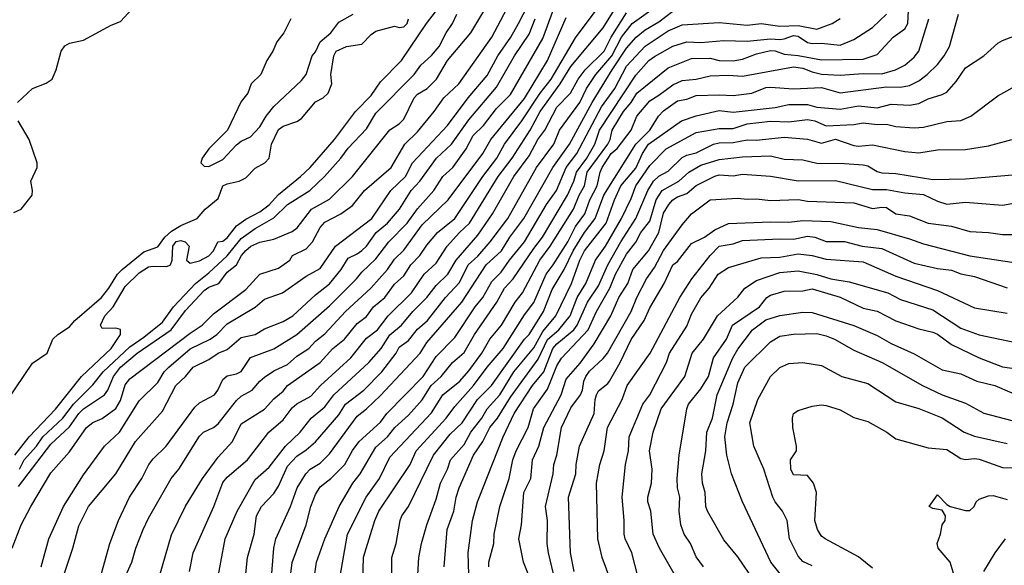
# Model space of a CAD drawing. Header units: metres. Extents: x -51132 to -49532, y -231222 to -229437.
# Tile 44 of 256: x -50718 to -50612, y -231030 to -230971. Entities that reach past the tile are written whole.
import ezdxf

# ---------------------------------------------------------------- set-up
doc = ezdxf.new("R2010")
doc.units = ezdxf.units.M
doc.layers.add('CONTOUR_INDEX', color=1, linetype='Continuous')
doc.layers.add('CONTOUR_INTER', color=3, linetype='Continuous')

msp = doc.modelspace()

# ---------------------------------------------------------------- linework, layer by layer
at = {"layer": 'CONTOUR_INDEX'}
for points, elevation in [([(-50693.75, -231032.76), (-50693.39, -231029.26), (-50692.7, -231026.76), (-50692.42, -231024.76), (-50691.9, -231023.76), (-50690.58, -231022.36), (-50690.08, -231021.59), (-50689.08, -231019.44), (-50688.08, -231018.35), (-50687.08, -231017.68), (-50686.08, -231016.8), (-50683.58, -231013.91), (-50682.86, -231012.76), (-50680.87, -231011.26), (-50678.93, -231009.26), (-50677.41, -231007.26), (-50677.08, -231006.62), (-50676.08, -231005.89), (-50675.08, -231004.68), (-50674.03, -231003.76), (-50672.08, -231001.26), (-50670.58, -230999.66), (-50669.62, -230997.76), (-50668.58, -230996.82), (-50667.25, -230995.26), (-50665.37, -230992.76), (-50662.28, -230987.26), (-50660.39, -230984.76), (-50659.79, -230983.26), (-50657.61, -230980.26), (-50656.88, -230978.76), (-50655.9, -230977.26), (-50654.16, -230975.26), (-50653.11, -230973.26), (-50651.97, -230971.76), (-50648.08, -230968.98)], 30), ([(-50709.48, -231032.26), (-50708.24, -231027.76), (-50707.31, -231025.26), (-50706.13, -231022.76), (-50704.78, -231020.76), (-50704.02, -231019.26), (-50703.58, -231018.65), (-50702.17, -231017.26), (-50699.08, -231013.06), (-50698.58, -231012.62), (-50696.97, -231011.76), (-50696.59, -231011.26), (-50696.08, -231010.09), (-50695.58, -231009.71), (-50694.58, -231009.5), (-50694.08, -231009.25), (-50693.08, -231007.74), (-50690.58, -231006.78), (-50688.08, -231005.25), (-50684.58, -231002.15), (-50681.67, -230999.26), (-50681.08, -230998.53), (-50679.58, -230997.12), (-50678.17, -230995.26), (-50676.21, -230993.26), (-50675.08, -230991.71), (-50673.35, -230989.76), (-50672.36, -230988.26), (-50671.28, -230987.26), (-50669.85, -230985.26), (-50669.08, -230983.82), (-50667.97, -230982.76), (-50666.58, -230980.93), (-50665.08, -230979.4), (-50661.58, -230973.39), (-50660.43, -230970.26)], 25), ([(-50717.96, -231019.76), (-50717.48, -231018.76), (-50716.13, -231017.26), (-50715.44, -231016.26), (-50713.31, -231014.26), (-50712.15, -231012.76), (-50710.08, -231010.68), (-50708.95, -231009.26), (-50706.08, -231006.59), (-50704.58, -231005.55), (-50702.58, -231003.91), (-50701.38, -231002.26), (-50699, -230999.76), (-50697.58, -230998.63), (-50695.58, -230996.77), (-50694.08, -230994.92), (-50692.58, -230993.84), (-50690.58, -230992.71), (-50689.08, -230991.25), (-50686.68, -230989.76), (-50685.12, -230988.26), (-50683.35, -230986.26), (-50682.58, -230985.19), (-50680.58, -230983.12), (-50679.58, -230981.42), (-50675.47, -230977.26), (-50674.72, -230976.26), (-50673.58, -230975.23), (-50672.76, -230974.26), (-50672.01, -230972.76), (-50671.32, -230971.76), (-50670.87, -230970.76)], 20), ([(-50680.98, -231031.76), (-50680.9, -231029.26), (-50680.76, -231028.76), (-50679.7, -231025.26), (-50679.27, -231024.26), (-50675.88, -231019.26), (-50675.22, -231017.76), (-50671.99, -231014.26), (-50671.08, -231013.01), (-50669.06, -231010.76), (-50667.59, -231008.76), (-50665.85, -231006.76), (-50663.58, -231003.14), (-50662.58, -231001.8), (-50661.23, -230998.76), (-50660.47, -230997.76), (-50658.9, -230995.26), (-50658.08, -230993.62), (-50657.08, -230992.26), (-50656.54, -230990.76), (-50655.74, -230989.26), (-50655.42, -230987.76), (-50655.19, -230987.26), (-50654.24, -230985.76), (-50653.58, -230985.22), (-50652.09, -230983.26), (-50651.48, -230981.76), (-50650.08, -230980.09), (-50649.08, -230979.49), (-50647.58, -230978.36), (-50646.58, -230977.91), (-50645.08, -230977.77), (-50643.58, -230977.41), (-50641.58, -230977.33), (-50640.08, -230977.45), (-50634.58, -230976.45), (-50633.58, -230976.58), (-50632.58, -230976.99), (-50631.58, -230977.21), (-50629.58, -230977.33), (-50627.08, -230977.15), (-50625.08, -230977.18), (-50623.6, -230976.76), (-50622.59, -230976.26), (-50621.58, -230975.38), (-50621.1, -230974.76), (-50620.02, -230971.26)], 35), ([(-50667.4, -231030.26), (-50667.4, -231029.76), (-50666.88, -231027.76), (-50666.83, -231026.76), (-50666.24, -231023.76), (-50665.22, -231020.76), (-50664.81, -231018.76), (-50664.46, -231017.76), (-50663.18, -231015.26), (-50662.61, -231013.26), (-50661.08, -231011.12), (-50660.08, -231008.63), (-50659.58, -231007.8), (-50656.72, -231004.76), (-50655.8, -231002.76), (-50654.39, -231000.26), (-50653.76, -230998.76), (-50652.58, -230996.61), (-50651.58, -230995.3), (-50651.02, -230994.26), (-50650.08, -230993.06), (-50649.37, -230990.76), (-50648.73, -230989.76), (-50646.96, -230988.76), (-50645.86, -230987.76), (-50644.58, -230987.01), (-50642.58, -230986.43), (-50640.08, -230986.13), (-50637.08, -230986.02), (-50635.58, -230986.37), (-50633.58, -230986.44), (-50632.08, -230986.8), (-50629.08, -230986.83), (-50627.08, -230986.98), (-50626.58, -230987.09), (-50625.58, -230987.71), (-50625.08, -230987.84), (-50623.58, -230987.91), (-50619.58, -230988.56), (-50616.08, -230988.5), (-50610.58, -230988.02)], 40), ([(-50651.36, -231031.26), (-50652.02, -231028.76), (-50652.74, -231027.26), (-50652.84, -231026.76), (-50652.82, -231025.26), (-50653.04, -231022.76), (-50652.68, -231019.26), (-50652.35, -231017.76), (-50652.29, -231016.26), (-50650.83, -231012.76), (-50650.08, -231011.74), (-50648.28, -231008.26), (-50647.96, -231007.26), (-50646.08, -231004.34), (-50645.58, -231003.06), (-50644.58, -231001.32), (-50643.67, -231000.26), (-50642.72, -230998.76), (-50641.58, -230998.04), (-50638.08, -230996.99), (-50636.08, -230996.94), (-50634.08, -230996.58), (-50632.58, -230996.76), (-50631.08, -230997.15), (-50627.08, -230997.44), (-50623.58, -230998.96), (-50619.08, -231000.51), (-50615.08, -231002.37), (-50611.58, -231002.94)], 45), ([(-50632.58, -231030.17), (-50633.58, -231029.69), (-50634.08, -231029.12), (-50635.02, -231027.26), (-50635.29, -231025.26), (-50635.79, -231024.26), (-50636.58, -231023.28), (-50636.83, -231022.76), (-50637.8, -231019.76), (-50638.86, -231017.26), (-50639.28, -231014.76), (-50638.45, -231012.26), (-50637.08, -231009.76), (-50636.08, -231008.8), (-50635.08, -231008.37), (-50633.58, -231008.25), (-50631.58, -231008.6), (-50629.38, -231009.76), (-50626.58, -231010.54), (-50623.58, -231012.5), (-50621.08, -231013.22), (-50618.58, -231014.22), (-50616.21, -231015.76), (-50615.08, -231016.21), (-50611.58, -231016.99)], 50)]:
    msp.add_lwpolyline(points, dxfattribs=dict(at, elevation=elevation))
at = {"layer": 'CONTOUR_INTER'}
for points, elevation in [([(-50702.88, -231031.26), (-50701.58, -231026.81), (-50700.08, -231023.74), (-50698.26, -231020.76), (-50696.58, -231018.45), (-50695.04, -231016.76), (-50694.08, -231014.88), (-50691.58, -231013.29), (-50690.58, -231012.18), (-50689.58, -231011.36), (-50689.08, -231010.74), (-50685.58, -231008.28), (-50684.22, -231006.76), (-50682.95, -231005.76), (-50681.58, -231004.07), (-50680.58, -231003.31), (-50679.83, -231002.26), (-50678.62, -231001.26), (-50677.58, -230999.84), (-50676.58, -230998.92), (-50675.8, -230997.76), (-50674.84, -230996.76), (-50674.08, -230995.62), (-50672.94, -230994.26), (-50671.07, -230992.76), (-50668.07, -230988.26), (-50666.55, -230986.26), (-50665.73, -230984.76), (-50663.84, -230982.26), (-50661.88, -230979.26), (-50660.68, -230977.76), (-50658.08, -230973.33), (-50653.58, -230967.3)], 27), ([(-50718.77, -231028.26), (-50717.79, -231025.76), (-50716.74, -231023.76), (-50714.58, -231020.16), (-50712.58, -231017.89), (-50710.74, -231015.26), (-50710.08, -231014.74), (-50709.08, -231014.31), (-50707.58, -231013.22), (-50707.08, -231012.34), (-50706.58, -231010.67), (-50706.08, -231010.01), (-50699.58, -231005.1), (-50698.29, -231004.26), (-50697.08, -231003.02), (-50693.58, -231000.4), (-50692.09, -230998.76), (-50690.08, -230998.1), (-50688.84, -230997.26), (-50688.55, -230996.76), (-50687.08, -230996.03), (-50686.39, -230995.26), (-50685.58, -230993.75), (-50685.08, -230993.16), (-50683.36, -230992.26), (-50682.08, -230991.37), (-50680.8, -230989.76), (-50677.94, -230987.26), (-50676.47, -230984.76), (-50675.08, -230983.43), (-50673.29, -230981.26), (-50672.27, -230979.76), (-50670.65, -230978.26), (-50667.1, -230973.26), (-50664.47, -230968.26)], 22), ([(-50683.84, -231033.76), (-50682.64, -231026.76), (-50680.63, -231022.76), (-50679.19, -231020.76), (-50678.08, -231018.47), (-50673.58, -231013.69), (-50672.36, -231011.76), (-50670.55, -231010.26), (-50669.58, -231009.17), (-50668.16, -231007.26), (-50667.32, -231005.76), (-50666.06, -231004.26), (-50664.59, -231001.76), (-50663.78, -231000.76), (-50661.91, -230997.26), (-50660.79, -230995.76), (-50658.29, -230991.76), (-50657.67, -230990.26), (-50657.11, -230989.26), (-50656.8, -230987.76), (-50654.58, -230984.76), (-50654.33, -230984.26), (-50654.12, -230983.26), (-50652.89, -230981.26), (-50652.07, -230980.26), (-50651.46, -230979.26), (-50648.08, -230976.55), (-50645.58, -230975.55), (-50643.58, -230975.5), (-50642.58, -230975.74), (-50641.08, -230975.79), (-50640.08, -230975.63), (-50638.58, -230975.03), (-50637.08, -230974.69), (-50636.58, -230974.72), (-50635.58, -230975.06), (-50634.08, -230975.21), (-50631.58, -230975.7), (-50627.08, -230975.6), (-50625.58, -230975.12), (-50623.87, -230973.26), (-50622.58, -230972.33), (-50622.29, -230971.76), (-50622.08, -230968.26)], 34), ([(-50718.47, -231018.26), (-50716.91, -231016.26), (-50714.08, -231013.29), (-50711.3, -231009.76), (-50708.09, -231006.76), (-50707.08, -231005.26), (-50707.08, -231004.7), (-50707.58, -231004.56), (-50709.08, -231004.62), (-50709.24, -231004.26), (-50708.78, -231003.26), (-50707.89, -231002.26), (-50706.58, -231000.1), (-50705.08, -230998.62), (-50704.08, -230997.98), (-50703.58, -230997.88), (-50702.08, -230997.92), (-50701.7, -230997.76), (-50701.51, -230997.26), (-50701.46, -230995.76), (-50701.08, -230995.23), (-50700.58, -230995.14), (-50700.13, -230995.26), (-50699.68, -230995.76), (-50699.97, -230997.26), (-50699.58, -230997.59), (-50698.58, -230997.32), (-50697.58, -230996.8), (-50697.08, -230996.26), (-50696.6, -230995.26), (-50696.08, -230995.19), (-50695.58, -230994.83), (-50694.58, -230993.56), (-50693.58, -230992.84), (-50692.08, -230992.05), (-50691.08, -230991.3), (-50690.08, -230990.18), (-50687.69, -230988.26), (-50686.64, -230987.26), (-50684.02, -230984.26), (-50681.78, -230981.26), (-50680.08, -230979.52), (-50679.08, -230978.05), (-50676.8, -230975.76), (-50674.12, -230971.76), (-50671.81, -230968.76)], 19), ([(-50715.63, -231030.26), (-50714.81, -231027.26), (-50713.24, -231023.76), (-50711.08, -231020.35), (-50708.81, -231017.26), (-50707.19, -231015.76), (-50705.08, -231012.4), (-50703.08, -231010.41), (-50702.37, -231009.26), (-50701.87, -231008.76), (-50699.58, -231006.81), (-50697.43, -231005.76), (-50696.7, -231005.26), (-50695.58, -231004.12), (-50692.58, -231002.3), (-50691.58, -231001.46), (-50689.63, -231000.76), (-50687.08, -230998.99), (-50685.58, -230998.16), (-50683.91, -230995.76), (-50680.02, -230992.76), (-50677.95, -230989.76), (-50676.4, -230988.26), (-50675.62, -230986.76), (-50671.86, -230982.76), (-50669.65, -230979.76), (-50667.58, -230977.36), (-50666.44, -230975.26), (-50665.05, -230973.26), (-50664.21, -230971.76), (-50662.67, -230968.76)], 23), ([(-50718.17, -230980.26), (-50716.56, -230978.76), (-50715.08, -230978.21), (-50714.45, -230977.76), (-50714, -230976.76), (-50713.49, -230974.76), (-50713.08, -230974.17), (-50712.58, -230973.89), (-50711.08, -230973.55), (-50708.08, -230971.95), (-50707.08, -230971.55), (-50705.44, -230969.76)], 17), ([(-50718.08, -231021.61), (-50714.58, -231017.07), (-50712.58, -231015.2), (-50711.58, -231013.77), (-50711.08, -231013.27), (-50708.8, -231011.76), (-50708.44, -231011.26), (-50707.83, -231009.76), (-50707.08, -231008.76), (-50705.29, -231007.26), (-50701.64, -231004.76), (-50700.08, -231002.67), (-50698.08, -231000.52), (-50697.58, -231000.14), (-50696.5, -230999.76), (-50695.58, -230998.53), (-50694.58, -230997.77), (-50694.04, -230996.76), (-50693.58, -230996.2), (-50693.04, -230995.76), (-50692.08, -230995.3), (-50690.58, -230995), (-50688.58, -230994.15), (-50688.05, -230993.76), (-50686.52, -230991.76), (-50684.58, -230990.68), (-50682.08, -230988.23), (-50678.08, -230983.23), (-50677.08, -230982.56), (-50676.58, -230982.06), (-50675.47, -230979.76), (-50675.08, -230979.38), (-50674.05, -230978.76), (-50673.03, -230977.76), (-50671.86, -230975.76), (-50669.35, -230972.76), (-50667.84, -230970.26)], 21), ([(-50699.64, -231030.76), (-50699.25, -231028.76), (-50697.03, -231023.76), (-50696.08, -231021.2), (-50695.58, -231020.62), (-50693.41, -231018.76), (-50691.11, -231015.76), (-50689.58, -231014.43), (-50688.58, -231013.13), (-50688.08, -231012.71), (-50686.58, -231011.9), (-50685.53, -231010.76), (-50682.28, -231007.76), (-50680.58, -231005.65), (-50679.39, -231004.76), (-50678.25, -231003.26), (-50675.74, -231000.76), (-50674.38, -230998.76), (-50673.08, -230997.56), (-50671.9, -230995.76), (-50670.58, -230994.27), (-50669.49, -230993.26), (-50666.39, -230988.26), (-50664.9, -230986.26), (-50662.94, -230983.26), (-50661.87, -230981.26), (-50659.71, -230978.26), (-50658.58, -230976.41), (-50655.08, -230972.24), (-50653.54, -230969.76)], 28), ([(-50690.92, -231032.76), (-50690.58, -231028.26), (-50690.35, -231027.26), (-50688.77, -231023.76), (-50688.06, -231021.76), (-50687.13, -231020.26), (-50686.65, -231019.76), (-50685.58, -231019.11), (-50684.58, -231018.11), (-50681.58, -231014.03), (-50680.57, -231013.26), (-50679.08, -231011.82), (-50674.81, -231007.26), (-50674.08, -231006.12), (-50670.31, -231001.76), (-50667.68, -230997.76), (-50666.04, -230996.26), (-50665.16, -230994.76), (-50663.64, -230992.76), (-50660.5, -230987.26), (-50658.71, -230984.76), (-50656.28, -230980.26), (-50654.14, -230976.76), (-50652.58, -230974.43), (-50651.54, -230973.26), (-50650.58, -230972.44), (-50649.08, -230971.6), (-50647.58, -230970.45)], 31), ([(-50720.25, -231013.76), (-50716.58, -231008.33), (-50715, -231007.26), (-50714.37, -231005.76), (-50713.85, -231005.26), (-50712.58, -231004.43), (-50712.02, -231003.76), (-50709.15, -231001.26), (-50708.35, -231000.26), (-50707.4, -230998.76), (-50706.92, -230998.26), (-50704.58, -230996.34), (-50703.08, -230995.81), (-50702.31, -230994.76), (-50701.58, -230994.12), (-50700.58, -230993.53), (-50698.83, -230992.76), (-50697.95, -230991.76), (-50696.58, -230990.6), (-50696.05, -230989.26), (-50695.58, -230989.03), (-50694.3, -230988.76), (-50693.58, -230988.4), (-50692.58, -230987.34), (-50691.55, -230986.76), (-50691.08, -230986.28), (-50690.81, -230984.76), (-50690.08, -230983.2), (-50689.58, -230982.81), (-50688.08, -230982.33), (-50687.58, -230981.99), (-50686.08, -230980.22), (-50685.26, -230979.76), (-50684.72, -230979.26), (-50684.31, -230978.26), (-50684.42, -230977.26), (-50684.09, -230975.26), (-50683.84, -230974.76), (-50682.74, -230974.26), (-50681.08, -230974.01), (-50680.08, -230972.94), (-50679.58, -230972.6), (-50677.58, -230972.06), (-50677.08, -230972.19), (-50676.58, -230972.13), (-50676.21, -230971.76), (-50676.08, -230971.26)], 18), ([(-50713.23, -231031.26), (-50712.21, -231028.26), (-50711.58, -231025.85), (-50710.52, -231023.76), (-50707.58, -231020.27), (-50705.46, -231016.76), (-50702.58, -231013.49), (-50701.12, -231010.76), (-50700.08, -231009.77), (-50699.26, -231008.76), (-50697.58, -231007.95), (-50696.58, -231007.26), (-50695.58, -231006.88), (-50694.08, -231005.58), (-50692.58, -231005.26), (-50691.58, -231004.66), (-50689.58, -231003.87), (-50688.53, -231003.26), (-50686.08, -231000.97), (-50684.58, -230999.8), (-50683.32, -230998.26), (-50682.58, -230997.04), (-50681.58, -230996.58), (-50681.08, -230996.2), (-50680.58, -230995.73), (-50679.54, -230994.26), (-50678.31, -230993.26), (-50677.02, -230991.76), (-50675.76, -230989.76), (-50674.86, -230988.76), (-50673.06, -230986.26), (-50671.44, -230984.76), (-50669.58, -230982.16), (-50666.58, -230978.62), (-50664.63, -230975.26), (-50663.08, -230972.93), (-50662.41, -230971.26)], 24), ([(-50706.56, -231031.26), (-50705.87, -231029.76), (-50705.45, -231028.26), (-50704.64, -231026.26), (-50704.08, -231025.04), (-50701.64, -231020.76), (-50700.81, -231019.76), (-50698.58, -231016.2), (-50698.15, -231015.76), (-50697.08, -231015.28), (-50696.58, -231014.86), (-50694.58, -231012.37), (-50694.08, -231011.9), (-50692.91, -231011.26), (-50692.09, -231010.26), (-50691.58, -231009.84), (-50690.58, -231009.17), (-50689.08, -231008.47), (-50688.08, -231007.59), (-50686.79, -231006.76), (-50686.08, -231005.98), (-50685.08, -231005.18), (-50682.85, -231002.76), (-50680.13, -231000.26), (-50678.32, -230998.26), (-50677.58, -230997.14), (-50676.58, -230996.18), (-50674.58, -230993.46), (-50671.78, -230990.76), (-50668.07, -230985.76), (-50667.19, -230984.26), (-50663.58, -230979.84), (-50661.08, -230975.76), (-50659.08, -230971.12)], 26), ([(-50688.73, -230971.26), (-50689.5, -230972.76), (-50690.26, -230973.76), (-50690.67, -230974.76), (-50691.34, -230975.76), (-50691.96, -230977.26), (-50693.01, -230978.26), (-50693.36, -230979.26), (-50694.08, -230980.18), (-50695.57, -230983.26), (-50697.59, -230985.26), (-50698.28, -230986.26), (-50698.43, -230986.76), (-50698.08, -230987.14), (-50697.58, -230987.18), (-50696.08, -230986.41), (-50694.58, -230984.82), (-50694.08, -230984.44), (-50693.08, -230983.97), (-50692.08, -230982.91), (-50691.4, -230981.76), (-50690.58, -230980.69), (-50687.58, -230977.92), (-50687.08, -230977.26), (-50686.44, -230975.26), (-50686.08, -230974.81), (-50685.57, -230973.76), (-50684.44, -230972.76), (-50683.58, -230971.62), (-50682.04, -230970.76)], 17), ([(-50696.75, -231032.26), (-50695.83, -231027.26), (-50694.53, -231024.26), (-50692.58, -231020.86), (-50691.08, -231019.55), (-50689.33, -231017.26), (-50687.73, -231015.76), (-50686.54, -231014.26), (-50685.08, -231013.05), (-50684.12, -231011.76), (-50680.34, -231008.26), (-50679.02, -231006.76), (-50678.08, -231005.29), (-50676.81, -231004.26), (-50675.58, -231002.77), (-50674.08, -231001.28), (-50673.08, -230999.98), (-50671.82, -230998.76), (-50670.93, -230997.26), (-50668.58, -230994.57), (-50667.01, -230992.26), (-50664.73, -230988.26), (-50663.08, -230986.02), (-50662.12, -230984.26), (-50661.37, -230983.26), (-50660.08, -230980.78), (-50658.63, -230979.26), (-50657.8, -230977.76), (-50657.02, -230976.76), (-50654.97, -230974.76), (-50654.24, -230973.26), (-50652.58, -230970.61)], 29), ([(-50688.77, -231031.26), (-50688.58, -231029.8), (-50687.1, -231025.76), (-50686.57, -231023.76), (-50686.08, -231022.46), (-50685.58, -231021.66), (-50684.43, -231020.76), (-50682.92, -231019.26), (-50682.08, -231017.75), (-50681.36, -231016.76), (-50679.08, -231014.69), (-50678.39, -231013.76), (-50674.48, -231009.76), (-50673.08, -231007.62), (-50671.08, -231005.56), (-50668.87, -231002.26), (-50668.04, -231001.26), (-50667.08, -230999.55), (-50666.08, -230998.53), (-50665.2, -230997.26), (-50663.58, -230995.29), (-50661.2, -230991.26), (-50660.12, -230989.76), (-50659.08, -230987.26), (-50657.93, -230985.76), (-50655.28, -230980.76), (-50653.85, -230978.76), (-50652.58, -230976.35), (-50650.58, -230974.23), (-50648.08, -230972.56), (-50646.58, -230971.93), (-50642.58, -230971.68), (-50639.58, -230971.94), (-50638.08, -230971.78), (-50636.08, -230972.05), (-50634.08, -230972), (-50632.08, -230972.37), (-50630.44, -230971.76), (-50629.58, -230971.24)], 32), ([(-50686.42, -231032.76), (-50685.96, -231029.76), (-50685.06, -231027.26), (-50683.52, -231023.76), (-50682.07, -231021.26), (-50681.28, -231020.26), (-50679.58, -231017.39), (-50678.31, -231016.26), (-50677.52, -231015.26), (-50676.08, -231013.94), (-50674.58, -231012.27), (-50673.61, -231010.76), (-50672.56, -231009.76), (-50671.32, -231008.26), (-50670.08, -231007.18), (-50668.95, -231005.26), (-50666.55, -231001.76), (-50665.73, -231000.26), (-50664.8, -230999.26), (-50662.58, -230995.98), (-50661.62, -230994.76), (-50658.92, -230990.26), (-50658.25, -230988.76), (-50657.95, -230987.76), (-50656.84, -230986.26), (-50655.99, -230984.76), (-50655.5, -230983.26), (-50651.58, -230977.34), (-50650.19, -230975.76), (-50649.58, -230975.31), (-50647.58, -230974.21), (-50646.08, -230973.76), (-50644.58, -230973.81), (-50642.08, -230973.6), (-50639.58, -230973.68), (-50637.08, -230973.44), (-50636.08, -230973.49), (-50635.58, -230973.44), (-50634.58, -230973.08), (-50634.08, -230973.13), (-50633.08, -230973.81), (-50632.58, -230973.93), (-50631.58, -230973.9), (-50629.58, -230974.1), (-50628.08, -230973.48), (-50626.08, -230972.21), (-50624.58, -230970.76)], 33), ([(-50677.87, -231031.76), (-50677.85, -231029.26), (-50677.4, -231027.76), (-50676.95, -231025.26), (-50676.77, -231024.76), (-50676.07, -231023.76), (-50673.37, -231018.26), (-50671.58, -231015.97), (-50670.29, -231014.76), (-50668.63, -231012.26), (-50667.13, -231010.76), (-50663.58, -231005.77), (-50663.08, -231005.25), (-50661.51, -231002.76), (-50660.58, -231000.41), (-50659.28, -230998.26), (-50658.31, -230996.26), (-50657.12, -230994.26), (-50655.96, -230992.76), (-50655.01, -230990.26), (-50651.58, -230984.76), (-50650.05, -230983.26), (-50649.14, -230981.76), (-50648.58, -230981.19), (-50647.08, -230980.1), (-50646.08, -230979.91), (-50645.08, -230979.53), (-50642.58, -230979.45), (-50641.08, -230979.52), (-50639.08, -230979.29), (-50637.58, -230978.65), (-50637.08, -230978.61), (-50634.58, -230978.81), (-50631.58, -230978.68), (-50629.58, -230979.25), (-50624.58, -230978.6), (-50623.08, -230978.62), (-50622.08, -230978.43), (-50621.08, -230977.93), (-50620.18, -230977.26), (-50619.08, -230976.17), (-50618.37, -230975.26), (-50617.8, -230974.26), (-50616.81, -230970.76)], 36), ([(-50675.11, -231031.76), (-50674.95, -231029.26), (-50674.67, -231027.76), (-50674.09, -231025.76), (-50673.08, -231022.99), (-50672.62, -231021.26), (-50671.87, -231019.76), (-50671.53, -231018.76), (-50670.08, -231017.11), (-50669.34, -231015.76), (-50668.18, -231014.26), (-50667.59, -231013.26), (-50666.24, -231011.76), (-50664.7, -231009.26), (-50662.58, -231006.7), (-50661.58, -231004.93), (-50660.21, -231003.26), (-50658.51, -230999.76), (-50657.59, -230997.26), (-50657.09, -230996.26), (-50654.78, -230993.26), (-50653.88, -230990.76), (-50653.18, -230989.26), (-50651.58, -230987.34), (-50650.85, -230985.76), (-50650.2, -230984.76), (-50646.65, -230982.26), (-50645.08, -230981.71), (-50642.58, -230981.13), (-50641.08, -230981.31), (-50636.58, -230980.82), (-50635.08, -230980.49), (-50633.08, -230980.5), (-50632.08, -230980.78), (-50629.58, -230981.01), (-50627.58, -230980.65), (-50625.58, -230980.84), (-50624.08, -230980.46), (-50622.08, -230980.55), (-50621.08, -230980.37), (-50620.08, -230979.87), (-50618.58, -230979.43), (-50618.08, -230979.16), (-50617.08, -230978.02), (-50616.08, -230976.55), (-50614.09, -230975.26), (-50612.58, -230973.89), (-50612.08, -230973.59), (-50609.58, -230972.65)], 37), ([(-50672.22, -231030.26), (-50671.91, -231026.26), (-50671.18, -231024.26), (-50670.93, -231022.76), (-50670.61, -231021.76), (-50669.07, -231018.26), (-50668.04, -231016.76), (-50667.32, -231015.26), (-50666.46, -231014.26), (-50665.08, -231012), (-50662.08, -231007.91), (-50661.08, -231005.79), (-50659.86, -231004.76), (-50658.66, -231003.26), (-50657.91, -231001.26), (-50656.95, -230999.76), (-50655.92, -230997.26), (-50654.86, -230995.76), (-50653.13, -230992.76), (-50652.08, -230990.62), (-50651.59, -230989.26), (-50650.08, -230987.05), (-50648.31, -230985.26), (-50645.08, -230983.51), (-50642.58, -230983.07), (-50641.08, -230983.07), (-50639.58, -230982.59), (-50637.08, -230982.27), (-50635.08, -230982.36), (-50633.08, -230982.11), (-50632.28, -230982.26), (-50631.08, -230982.79), (-50628.08, -230982.64), (-50627.08, -230982.45), (-50625.58, -230982.64), (-50624.58, -230982.6), (-50623.58, -230982.87), (-50621.58, -230983.01), (-50620.58, -230982.93), (-50618.08, -230982.33), (-50616.58, -230982.22), (-50615.48, -230981.76), (-50612.58, -230979.57), (-50610.08, -230978.17)], 38), ([(-50718.58, -230992.12), (-50717.8, -230991.76), (-50716.61, -230990.26), (-50716.56, -230989.76), (-50716.75, -230988.76), (-50716.06, -230987.26), (-50716.07, -230986.76), (-50716.92, -230984.26), (-50718.1, -230982.26)], 17), ([(-50669.52, -231032.26), (-50669.65, -231028.76), (-50669.16, -231025.26), (-50668.62, -231023.26), (-50665.86, -231016.26), (-50664.67, -231013.76), (-50662.7, -231010.76), (-50661.48, -231009.26), (-50660.51, -231006.76), (-50660.07, -231006.26), (-50658.25, -231004.76), (-50657.88, -231004.26), (-50656.79, -231001.76), (-50655.58, -231000.01), (-50654.6, -230997.76), (-50653.2, -230995.26), (-50651.59, -230992.76), (-50650.29, -230989.76), (-50649.68, -230988.76), (-50649.08, -230988.2), (-50648.08, -230987.68), (-50646.58, -230986.21), (-50646.08, -230985.95), (-50645.08, -230985.71), (-50643.22, -230984.76), (-50642.58, -230984.61), (-50641.08, -230984.59), (-50639.58, -230984.31), (-50638.58, -230984.32), (-50635.58, -230984), (-50633.08, -230984.23), (-50631.58, -230984.64), (-50630.08, -230984.21), (-50628.08, -230984.91), (-50627.58, -230984.98), (-50626.08, -230984.83), (-50622.58, -230985.54), (-50621.08, -230985.69), (-50619.08, -230985.37), (-50616.08, -230985.32), (-50613.58, -230984.93), (-50611.08, -230984.26)], 39), ([(-50662.28, -231033.26), (-50663.66, -231029.76), (-50664.19, -231027.26), (-50663.89, -231025.76), (-50663.64, -231022.26), (-50662.87, -231020.76), (-50662.69, -231018.76), (-50662.01, -231017.26), (-50661.47, -231015.26), (-50659.62, -231011.76), (-50659.08, -231010.07), (-50657.58, -231008.34), (-50656.06, -231006.26), (-50654.27, -231003.26), (-50653.41, -231001.26), (-50652.43, -230999.76), (-50651.88, -230998.26), (-50650.22, -230996.26), (-50649.11, -230994.26), (-50648.58, -230992.19), (-50648.02, -230991.26), (-50647.6, -230990.76), (-50647.08, -230990.43), (-50646.08, -230990.09), (-50645.08, -230989.23), (-50643.08, -230988.22), (-50642.58, -230988.08), (-50641.08, -230988.17), (-50640.08, -230988), (-50637.08, -230988.22), (-50634.08, -230988.7), (-50630.08, -230988.68), (-50626.08, -230989.64), (-50624.58, -230989.63), (-50622.58, -230989.99), (-50620.58, -230990.18), (-50619.08, -230990.9), (-50618.08, -230991.21), (-50616.08, -230991.02), (-50612.08, -230991.33), (-50611.08, -230991.15)], 41), ([(-50660.26, -231031.76), (-50660.99, -231028.76), (-50661.13, -231027.76), (-50661.1, -231025.26), (-50661.31, -231023.76), (-50660.49, -231020.26), (-50660.39, -231019.26), (-50660.08, -231018.26), (-50659.58, -231015.26), (-50658.58, -231013.14), (-50657.53, -231011.76), (-50657.31, -231011.26), (-50657.18, -231010.26), (-50656.97, -231009.76), (-50656.58, -231009.21), (-50655.08, -231007.83), (-50654.63, -231007.26), (-50652.07, -231002.76), (-50651.46, -231001.26), (-50650.41, -230999.26), (-50649.58, -230998.05), (-50648.58, -230996.2), (-50646.58, -230993.44), (-50645.59, -230992.26), (-50643.58, -230990.76), (-50640.58, -230990.58), (-50639.58, -230990.69), (-50638.58, -230990.63), (-50637.08, -230990.82), (-50634.08, -230990.73), (-50633.08, -230990.9), (-50628.08, -230991.08), (-50626.08, -230991.7), (-50625.08, -230991.53), (-50624.58, -230991.59), (-50623.58, -230992.26), (-50622.08, -230992.48), (-50620.08, -230993.25), (-50617.58, -230993.59), (-50615.58, -230994.16), (-50613.58, -230994.26), (-50612.08, -230994.5), (-50611.08, -230994.48)], 42), ([(-50658.22, -231030.76), (-50658.61, -231028.76), (-50658.81, -231022.76), (-50658.05, -231020.26), (-50658.02, -231019.26), (-50657.66, -231017.26), (-50656.06, -231013.76), (-50655.97, -231012.26), (-50655.8, -231011.76), (-50655.58, -231011.33), (-50654.58, -231010.53), (-50654.42, -231010.26), (-50653.26, -231008.26), (-50652.08, -231005.78), (-50650.68, -231003.76), (-50650.08, -231002.38), (-50648.52, -230999.76), (-50647.58, -230997.76), (-50647.08, -230997.38), (-50645.58, -230995.47), (-50644.19, -230994.76), (-50643.08, -230994), (-50641.58, -230993.32), (-50637.08, -230993.11), (-50635.08, -230993.17), (-50633.58, -230992.99), (-50630.58, -230993.09), (-50627.58, -230993.74), (-50625.58, -230993.95), (-50622.08, -230994.96), (-50620.58, -230995.51), (-50615.58, -230996.79), (-50611.08, -230997.45)], 43), ([(-50654.28, -231031.76), (-50655.19, -231029.26), (-50655.67, -231027.26), (-50655.82, -231021.26), (-50655.45, -231019.26), (-50654.98, -231017.76), (-50654.61, -231015.26), (-50653.05, -231012.26), (-50652.52, -231010.76), (-50650.02, -231007.26), (-50646.83, -231001.26), (-50645.53, -230999.26), (-50643.58, -230996.76), (-50642.58, -230995.76), (-50641.08, -230995.49), (-50640.08, -230995.15), (-50636.08, -230994.95), (-50634.58, -230995), (-50633.08, -230994.67), (-50632.31, -230994.76), (-50631.08, -230995.24), (-50629.08, -230995.25), (-50627.19, -230995.76), (-50625.08, -230996), (-50621.58, -230997.58), (-50619.08, -230998.16), (-50617.58, -230998.33), (-50616.58, -230998.72), (-50615.08, -230999.01), (-50611.58, -231000.23)], 44), ([(-50647.01, -231031.76), (-50649.03, -231028.26), (-50649.7, -231026.76), (-50649.96, -231024.26), (-50650.27, -231023.26), (-50650.27, -231022.76), (-50649.89, -231021.26), (-50649.82, -231019.76), (-50650.11, -231017.76), (-50649.71, -231015.76), (-50648.84, -231013.26), (-50646.3, -231009.76), (-50645.5, -231007.26), (-50644.3, -231005.76), (-50642.78, -231003.26), (-50640.58, -231001.23), (-50639.83, -231000.26), (-50638.58, -230999.45), (-50636.08, -230998.59), (-50634.08, -230998.4), (-50632.08, -230998.81), (-50630.58, -230999.27), (-50628.58, -230999.59), (-50624.43, -231000.76), (-50623.08, -231001.49), (-50619.58, -231002.6), (-50616.58, -231004.56), (-50614.58, -231005.28), (-50609.08, -231006.45)], 46), ([(-50644.28, -231030.26), (-50645.08, -231029.19), (-50645.67, -231027.76), (-50646.37, -231026.76), (-50646.74, -231025.76), (-50646.89, -231024.26), (-50646.85, -231022.76), (-50647.09, -231021.76), (-50647.14, -231020.76), (-50646.91, -231018.26), (-50646.09, -231013.26), (-50645.9, -231012.76), (-50644.58, -231011.11), (-50643.73, -231009.76), (-50643.22, -231007.76), (-50641.81, -231005.76), (-50641.17, -231004.26), (-50638.27, -231002.26), (-50637.46, -231001.26), (-50637.08, -231001.03), (-50635.58, -231000.59), (-50633.58, -231000.56), (-50632.58, -231000.35), (-50629.58, -231001.22), (-50627.08, -231002.42), (-50625.58, -231002.74), (-50623.58, -231003.78), (-50621.08, -231004.64), (-50619.58, -231005), (-50619.08, -231005.21), (-50617.58, -231006.32), (-50614.6, -231007.76), (-50612.08, -231008.72), (-50610.08, -231009.01)], 47), ([(-50638.81, -231031.76), (-50640.58, -231029.17), (-50642.08, -231027.34), (-50643.86, -231024.26), (-50644.04, -231023.76), (-50644.1, -231022.26), (-50644.4, -231021.26), (-50644.48, -231020.26), (-50644.03, -231017.76), (-50643.93, -231015.76), (-50643.31, -231014.26), (-50642.8, -231011.76), (-50641.13, -231007.76), (-50640.58, -231006.83), (-50639.02, -231004.76), (-50637.58, -231003.68), (-50636.08, -231003.22), (-50633.58, -231002.86), (-50632.58, -231002.89), (-50628.08, -231004.27), (-50625.58, -231005.36), (-50624.08, -231006.21), (-50621.58, -231007.35), (-50618.58, -231009.04), (-50616.58, -231009.47), (-50614.84, -231010.26), (-50612.91, -231010.76), (-50611.08, -231011.54)], 48), ([(-50635.58, -231031.57), (-50637.02, -231029.76), (-50640.09, -231023.26), (-50641.28, -231020.26), (-50641.77, -231018.26), (-50641.98, -231016.26), (-50641.73, -231014.76), (-50641.1, -231012.76), (-50640.58, -231010.44), (-50639.85, -231008.76), (-50637.08, -231006.05), (-50636.08, -231005.43), (-50634.58, -231005.2), (-50632.08, -231005.16), (-50631.08, -231005.38), (-50630.18, -231005.76), (-50628.08, -231006.95), (-50625.03, -231008.26), (-50620.68, -231010.76), (-50618.58, -231011.76), (-50616.08, -231012.66), (-50614.08, -231013.72), (-50611.08, -231014.5)], 49), ([(-50626.08, -231030.41), (-50627.58, -231029.19), (-50631.17, -231027.26), (-50631.58, -231026.95), (-50632.02, -231026.26), (-50632.28, -231025.26), (-50632.13, -231022.26), (-50632.42, -231021.26), (-50633.08, -231020.42), (-50634.58, -231020.35), (-50634.87, -231019.76), (-50634.91, -231018.76), (-50634.27, -231017.76), (-50634.26, -231017.26), (-50634.66, -231015.26), (-50634.71, -231014.26), (-50634.6, -231013.76), (-50634.08, -231013.45), (-50632.58, -231012.95), (-50631.58, -231012.82), (-50631.08, -231012.89), (-50629.58, -231013.38), (-50628.08, -231014.2), (-50626.58, -231014.61), (-50624.52, -231015.76), (-50623.58, -231016.49), (-50620.08, -231017.46), (-50618.08, -231017.63), (-50616.58, -231018.59), (-50616.08, -231018.72), (-50615.08, -231018.6), (-50614.58, -231018.67), (-50612.08, -231019.56), (-50610.58, -231019.61)], 51), ([(-50616.97, -231032.26), (-50617.73, -231029.76), (-50619, -231028.26), (-50619.12, -231027.76), (-50618.76, -231026.76), (-50618.58, -231025.76), (-50618.25, -231025.26), (-50618.2, -231024.76), (-50618.58, -231024.16), (-50619.58, -231023.99), (-50619.96, -231023.76), (-50619.08, -231022.52), (-50618.08, -231023.56), (-50617.73, -231023.76), (-50616.08, -231024.19), (-50615.58, -231024.21), (-50615.12, -231023.76), (-50614.93, -231023.26), (-50614.58, -231022.98), (-50613.58, -231022.62), (-50613.08, -231022.6), (-50611.58, -231023.01)], 52), ([(-50614.08, -231030.76), (-50612.88, -231028.76), (-50611.77, -231027.26)], 53)]:
    msp.add_lwpolyline(points, dxfattribs=dict(at, elevation=elevation))

doc.saveas('drawing.dxf')
